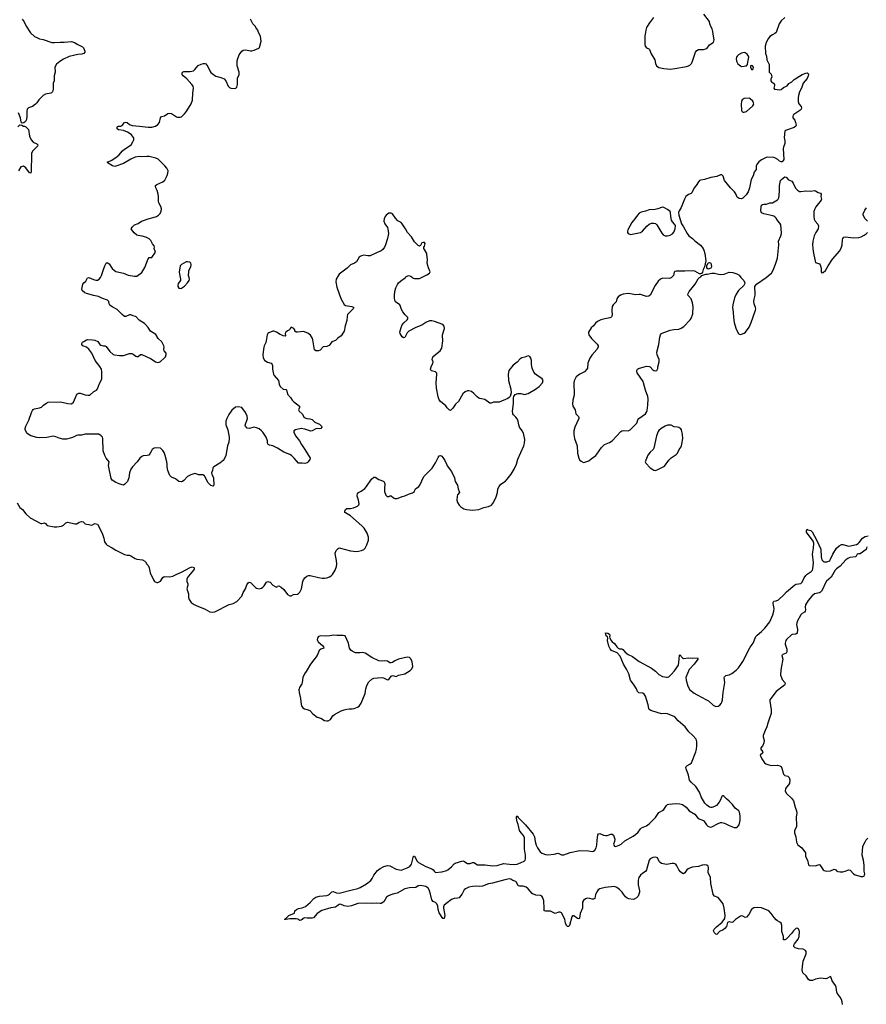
# Model space of a CAD drawing. Header units: inches. Extents: x 1839294 to 1929364, y 762242 to 909984.
# Tile 4 of 76: x 1853070 to 1866791, y 778212 to 794179. Entities that reach past the tile are written whole.
import ezdxf

# ---------------------------------------------------------------- set-up
doc = ezdxf.new("R2010")
doc.units = ezdxf.units.IN
doc.header["$MEASUREMENT"] = 0
for name, color, linetype in [('B8757', 7, 'Continuous'), ('B8758', 7, 'Continuous'), ('B8759', 7, 'Continuous'), ('B8767', 7, 'Continuous'), ('B8768', 7, 'Continuous'), ('B8769', 7, 'Continuous')]:
    doc.layers.add(name, color=color, linetype=linetype)

msp = doc.modelspace()

# ---------------------------------------------------------------- linework, layer by layer
at = {"layer": 'B8757', "color": 6, "elevation": 600}
for points in [[(1859124, 780000), (1859110, 779997), (1859047, 779973), (1859013, 779947), (1858970, 779876), (1858930, 779848), (1858910, 779844), (1858852, 779852), (1858772, 779848), (1858690, 779852), (1858550, 779847), (1858448, 779810), (1858390, 779799), (1858330, 779809), (1858270, 779837), (1858249, 779831), (1858190, 779789), (1858110, 779777), (1857965, 779735), (1857893, 779687), (1857830, 779614), (1857810, 779609), (1857730, 779608), (1857690, 779615), (1857658, 779602), (1857650, 779589), (1857630, 779575), (1857611, 779569), (1857578, 779590), (1857550, 779596), (1857450, 779599), (1857385, 779585), (1857366, 779586), (1857362, 779590), (1857380, 779600), (1857386, 779610), (1857430, 779651), (1857526, 779690), (1857528, 779730), (1857558, 779750), (1857590, 779763), (1857650, 779778), (1857700, 779800), (1857778, 779862), (1857838, 779930), (1857870, 779950), (1857930, 779968), (1858050, 779974), (1858074, 779986), (1858091, 780000)], [(1860000, 779858), (1859950, 779819), (1859938, 779790), (1859937, 779770), (1859961, 779650), (1859950, 779604), (1859930, 779604), (1859870, 779693), (1859851, 779750), (1859844, 779810), (1859827, 779847), (1859810, 779862), (1859770, 779880), (1859750, 779908), (1859726, 780000)]]:
    msp.add_lwpolyline(points, dxfattribs=at)
at = {"layer": 'B8758', "color": 6}
for points, elevation in [([(1858213, 790000), (1858199, 789970), (1858191, 789929), (1858210, 789843), (1858277, 789657), (1858330, 789559), (1858350, 789545), (1858451, 789530), (1858486, 789510), (1858477, 789490), (1858383, 789397), (1858375, 789365), (1858370, 789302), (1858343, 789217), (1858329, 789130), (1858320, 789110), (1858278, 789050), (1858228, 789012), (1858190, 788976), (1858130, 788956), (1858104, 788916), (1858084, 788896), (1858050, 788882), (1857990, 788874), (1857939, 788821), (1857912, 788808), (1857890, 788807), (1857869, 788810), (1857847, 788827), (1857821, 788990), (1857810, 789019), (1857782, 789062), (1857737, 789097), (1857670, 789121), (1857570, 789110), (1857550, 789113), (1857529, 789129), (1857527, 789150), (1857513, 789170), (1857470, 789193), (1857451, 789170), (1857443, 789150), (1857410, 789134), (1857381, 789110), (1857371, 789090), (1857378, 789050), (1857370, 789047), (1857338, 789050), (1857321, 789061), (1857290, 789072), (1857230, 789112), (1857190, 789130), (1857170, 789130), (1857110, 789103), (1857092, 789088), (1857080, 789070), (1857066, 788970), (1857058, 788942), (1857030, 788890), (1857026, 788870), (1857010, 788750), (1857015, 788695), (1857039, 788659), (1857060, 788640), (1857087, 788627), (1857147, 788607), (1857164, 788590), (1857169, 788570), (1857166, 788510), (1857185, 788430), (1857196, 788410), (1857263, 788330), (1857273, 788270), (1857289, 788230), (1857341, 788190), (1857383, 788183), (1857396, 788176), (1857408, 788108), (1857457, 788050), (1857487, 788007), (1857506, 787986), (1857557, 787950), (1857605, 787910), (1857606, 787890), (1857591, 787850), (1857601, 787830), (1857649, 787789), (1857681, 787730), (1857721, 787710), (1857770, 787707), (1857810, 787695), (1857853, 787653), (1857930, 787618), (1857962, 787590), (1857968, 787570), (1857950, 787550), (1857930, 787545), (1857890, 787548), (1857870, 787545), (1857810, 787511), (1857790, 787507), (1857690, 787537), (1857630, 787548), (1857538, 787530), (1857511, 787510), (1857511, 787490), (1857540, 787430), (1857606, 787350), (1857638, 787290), (1857691, 787211), (1857776, 787070), (1857773, 787047), (1857747, 787010), (1857729, 786991), (1857690, 786984), (1857650, 786988), (1857590, 786987), (1857518, 787070), (1857473, 787113), (1857450, 787130), (1857350, 787168), (1857250, 787231), (1857171, 787271), (1857121, 787281), (1857098, 787290), (1857088, 787310), (1857088, 787350), (1857062, 787410), (1857010, 787490), (1856990, 787513), (1856950, 787544), (1856910, 787562), (1856870, 787570), (1856790, 787552), (1856757, 787557), (1856728, 787588), (1856726, 787606), (1856762, 787710), (1856757, 787750), (1856728, 787810), (1856672, 787890), (1856610, 787902), (1856570, 787895), (1856510, 787846), (1856461, 787779), (1856425, 787710), (1856410, 787670), (1856410, 787610), (1856441, 787530), (1856464, 787410), (1856466, 787390), (1856458, 787330), (1856439, 787270), (1856410, 787110), (1856385, 787050), (1856368, 787030), (1856316, 786990), (1856216, 786930), (1856199, 786910), (1856197, 786870), (1856181, 786830), (1856185, 786810), (1856210, 786751), (1856213, 786730), (1856214, 786646), (1856210, 786618), (1856205, 786615), (1856170, 786623), (1856150, 786641), (1856126, 786670), (1856073, 786773), (1856063, 786783), (1856036, 786796), (1855970, 786800), (1855930, 786817), (1855910, 786818), (1855841, 786799), (1855788, 786772), (1855730, 786707), (1855710, 786689), (1855690, 786683), (1855650, 786689), (1855594, 786734), (1855530, 786761), (1855505, 786790), (1855472, 786870), (1855460, 786930), (1855461, 786970), (1855455, 787010), (1855430, 787113), (1855410, 787162), (1855390, 787193), (1855370, 787215), (1855350, 787228), (1855290, 787237), (1855251, 787230), (1855219, 787210), (1855204, 787190), (1855187, 787150), (1855161, 787119), (1855134, 787110), (1855070, 787108), (1855050, 787098), (1855018, 787070), (1854973, 787007), (1854899, 786930), (1854871, 786890), (1854847, 786830), (1854841, 786750), (1854819, 786690), (1854776, 786645), (1854750, 786633), (1854730, 786636), (1854682, 786650), (1854630, 786672), (1854570, 786712), (1854550, 786739), (1854511, 786950), (1854520, 787010), (1854469, 787070), (1854450, 787110), (1854425, 787190), (1854418, 787390), (1854410, 787410), (1854390, 787430), (1854350, 787456), (1854330, 787460), (1854290, 787456), (1854180, 787460), (1854130, 787456), (1854070, 787443), (1854010, 787439), (1853990, 787436), (1853950, 787414), (1853910, 787399), (1853830, 787375), (1853770, 787374), (1853710, 787393), (1853657, 787417), (1853610, 787425), (1853510, 787401), (1853390, 787400), (1853350, 787405), (1853250, 787429), (1853190, 787469), (1853159, 787530), (1853159, 787550), (1853169, 787589), (1853216, 787684), (1853259, 787810), (1853277, 787843), (1853290, 787856), (1853310, 787866), (1853390, 787883), (1853425, 787895), (1853458, 787930), (1853510, 787966), (1853530, 787975), (1853730, 787981), (1853850, 787957), (1853910, 787951), (1853942, 787978), (1853989, 788090), (1854007, 788113), (1854030, 788124), (1854050, 788125), (1854130, 788093), (1854172, 788088), (1854209, 788091), (1854270, 788147), (1854314, 788170), (1854329, 788191), (1854363, 788277), (1854402, 788350), (1854400, 788470), (1854394, 788510), (1854370, 788555), (1854294, 788654), (1854237, 788770), (1854190, 788838), (1854150, 788870), (1854095, 788890), (1854077, 788910), (1854076, 788930), (1854090, 788950), (1854110, 788963), (1854150, 788985), (1854170, 788991), (1854250, 788990), (1854290, 788984), (1854338, 788958), (1854370, 788911), (1854383, 788903), (1854429, 788891), (1854450, 788891), (1854470, 788881), (1854530, 788801), (1854586, 788750), (1854604, 788744), (1854690, 788736), (1854750, 788736), (1854850, 788764), (1854886, 788766), (1854910, 788754), (1854950, 788725), (1854970, 788717), (1854990, 788716), (1855029, 788750), (1855050, 788750), (1855198, 788678), (1855270, 788630), (1855310, 788622), (1855330, 788624), (1855350, 788634), (1855412, 788688), (1855432, 788710), (1855444, 788750), (1855441, 788770), (1855413, 788810), (1855405, 788830), (1855412, 788868), (1855407, 788890), (1855376, 788956), (1855316, 789010), (1855276, 789076), (1855190, 789130), (1855151, 789190), (1855110, 789236), (1855090, 789253), (1855004, 789304), (1854960, 789360), (1854947, 789367), (1854910, 789374), (1854870, 789391), (1854850, 789392), (1854790, 789365), (1854770, 789367), (1854730, 789401), (1854650, 789482), (1854570, 789521), (1854532, 789550), (1854522, 789570), (1854512, 789610), (1854493, 789630), (1854402, 789662), (1854348, 789688), (1854265, 789705), (1854210, 789725), (1854150, 789737), (1854128, 789748), (1854082, 789790), (1854079, 789810), (1854091, 789890), (1854107, 789913), (1854139, 789941), (1854170, 789995), (1854190, 789997), (1854264, 789964), (1854306, 789954), (1854330, 789955), (1854356, 789970), (1854377, 790000)], 700), ([(1855671, 790000), (1855676, 789970), (1855676, 789950), (1855640, 789900), (1855632, 789870), (1855634, 789850), (1855650, 789823), (1855670, 789819), (1855690, 789827), (1855740, 789860), (1855790, 789911), (1855818, 789950), (1855821, 789970), (1855814, 790000)], 700), ([(1860000, 787887), (1859975, 787915), (1859890, 787985), (1859870, 788013), (1859850, 788064), (1859824, 788204), (1859818, 788290), (1859831, 788430), (1859828, 788448), (1859810, 788471), (1859743, 788483), (1859734, 788494), (1859730, 788510), (1859740, 788550), (1859768, 788610), (1859770, 788630), (1859757, 788670), (1859759, 788690), (1859768, 788710), (1859810, 788750), (1859887, 788810), (1859911, 788850), (1859928, 788970), (1859921, 789050), (1859923, 789070), (1859954, 789170), (1859947, 789210), (1859930, 789234), (1859790, 789286), (1859750, 789295), (1859710, 789293), (1859650, 789269), (1859590, 789225), (1859489, 789190), (1859379, 789130), (1859350, 789103), (1859310, 789023), (1859290, 789018), (1859270, 789038), (1859234, 789090), (1859230, 789110), (1859250, 789190), (1859268, 789230), (1859296, 789264), (1859347, 789310), (1859362, 789330), (1859359, 789350), (1859315, 789395), (1859281, 789441), (1859259, 789479), (1859244, 789530), (1859230, 789554), (1859163, 789603), (1859149, 789629), (1859145, 789665), (1859144, 789710), (1859150, 789770), (1859168, 789830), (1859193, 789887), (1859210, 789910), (1859241, 789939), (1859320, 790000)], 700), ([(1859434, 790000), (1859446, 789990), (1859470, 789980), (1859550, 789984), (1859584, 790000)], 700), ([(1853030, 786346), (1853071, 786271), (1853117, 786237), (1853168, 786168), (1853242, 786102), (1853410, 786011), (1853430, 786008), (1853470, 786021), (1853490, 786007), (1853516, 785976), (1853630, 785955), (1853670, 785955), (1853750, 785966), (1853779, 785981), (1853820, 786020), (1853850, 786033), (1853961, 786001), (1853994, 786006), (1854032, 786028), (1854070, 786041), (1854096, 786036), (1854130, 786006), (1854150, 785998), (1854190, 785994), (1854230, 785983), (1854250, 785987), (1854290, 786007), (1854310, 786006), (1854330, 785998), (1854408, 785850), (1854432, 785770), (1854444, 785710), (1854472, 785672), (1854490, 785657), (1854570, 785615), (1854630, 785578), (1854770, 785507), (1854810, 785494), (1854850, 785494), (1854870, 785487), (1854940, 785440), (1854968, 785428), (1855058, 785418), (1855100, 785400), (1855111, 785390), (1855131, 785351), (1855151, 785330), (1855167, 785290), (1855187, 785210), (1855236, 785096), (1855255, 785070), (1855290, 785051), (1855310, 785051), (1855350, 785074), (1855390, 785131), (1855410, 785147), (1855504, 785144), (1855550, 785156), (1855617, 785190), (1855690, 785219), (1855830, 785296), (1855864, 785304), (1855890, 785296), (1855896, 785290), (1855895, 785270), (1855885, 785250), (1855804, 785156), (1855787, 785133), (1855776, 785104), (1855778, 785070), (1855793, 785030), (1855794, 785010), (1855781, 784950), (1855806, 784870), (1855807, 784810), (1855816, 784776), (1855850, 784730), (1855895, 784695), (1855930, 784677), (1856078, 784618), (1856150, 784577), (1856190, 784572), (1856230, 784577), (1856467, 784693), (1856530, 784712), (1856590, 784742), (1856669, 784830), (1856692, 784888), (1856727, 784950), (1856750, 785014), (1856770, 785047), (1856790, 785056), (1856810, 785051), (1856890, 784970), (1856910, 784959), (1856950, 784951), (1856990, 784961), (1857010, 784976), (1857030, 784996), (1857070, 785056), (1857090, 785067), (1857110, 785064), (1857130, 785056), (1857175, 785010), (1857210, 784985), (1857230, 784976), (1857240, 784980), (1857250, 784991), (1857270, 784996), (1857310, 784975), (1857350, 784939), (1857410, 784856), (1857450, 784835), (1857470, 784837), (1857510, 784855), (1857570, 784862), (1857590, 784873), (1857610, 784894), (1857637, 784950), (1857658, 785070), (1857670, 785098), (1857692, 785128), (1857724, 785156), (1857750, 785164), (1857776, 785164), (1857910, 785133), (1857970, 785123), (1858010, 785122), (1858050, 785128), (1858090, 785142), (1858119, 785161), (1858140, 785180), (1858182, 785250), (1858204, 785310), (1858208, 785352), (1858206, 785410), (1858187, 785490), (1858185, 785530), (1858198, 785570), (1858230, 785605), (1858250, 785613), (1858270, 785611), (1858430, 785568), (1858530, 785557), (1858561, 785559), (1858610, 785570), (1858647, 785590), (1858670, 785610), (1858698, 785662), (1858723, 785737), (1858725, 785790), (1858703, 785850), (1858651, 785931), (1858615, 785970), (1858432, 786132), (1858350, 786182), (1858342, 786190), (1858338, 786210), (1858350, 786237), (1858370, 786250), (1858430, 786251), (1858478, 786262), (1858544, 786290), (1858566, 786310), (1858574, 786330), (1858560, 786390), (1858540, 786450), (1858537, 786470), (1858544, 786490), (1858562, 786510), (1858604, 786536), (1858661, 786579), (1858689, 786611), (1858773, 786730), (1858810, 786760), (1858830, 786761), (1858890, 786720), (1858950, 786702), (1858970, 786690), (1858982, 786670), (1858987, 786650), (1858980, 786570), (1858981, 786530), (1859004, 786470), (1859027, 786447), (1859050, 786448), (1859070, 786457), (1859090, 786456), (1859130, 786424), (1859150, 786413), (1859190, 786416), (1859230, 786428), (1859270, 786448), (1859310, 786458), (1859370, 786485), (1859434, 786506), (1859469, 786530), (1859473, 786550), (1859486, 786570), (1859541, 786610), (1859557, 786630), (1859618, 786770), (1859756, 786904), (1859809, 786991), (1859850, 787079), (1859870, 787107), (1859890, 787114), (1859910, 787102), (1859930, 787081), (1859960, 787030), (1859990, 786959), (1860000, 786945)], 700), ([(1858091, 780000), (1858130, 780035), (1858150, 780041), (1858202, 780022), (1858250, 780015), (1858457, 780070), (1858550, 780089), (1858590, 780104), (1858693, 780167), (1858759, 780221), (1858782, 780250), (1858810, 780307), (1858870, 780380), (1858910, 780414), (1858970, 780448), (1859030, 780464), (1859070, 780460), (1859170, 780403), (1859250, 780386), (1859270, 780390), (1859350, 780426), (1859391, 780449), (1859418, 780482), (1859450, 780613), (1859470, 780614), (1859510, 780535), (1859533, 780513), (1859650, 780448), (1859750, 780411), (1859770, 780392), (1859790, 780363), (1859810, 780351), (1859910, 780359), (1859990, 780382), (1860000, 780387)], 600), ([(1859726, 780000), (1859714, 780050), (1859694, 780090), (1859671, 780111), (1859650, 780121), (1859570, 780138), (1859530, 780131), (1859490, 780107), (1859390, 780101), (1859310, 780087), (1859190, 780015), (1859124, 780000)], 600)]:
    msp.add_lwpolyline(points, dxfattribs=dict(at, elevation=elevation))
at = {"layer": 'B8758', "color": 6, "elevation": 700}
msp.add_lwpolyline([(1858163, 784197), (1858130, 784195), (1858094, 784186), (1858030, 784183), (1857950, 784186), (1857910, 784174), (1857894, 784150), (1857891, 784130), (1857894, 784110), (1857906, 784090), (1857979, 784030), (1857996, 784010), (1857999, 783990), (1857950, 783969), (1857926, 783950), (1857891, 783870), (1857785, 783730), (1857713, 783610), (1857684, 783570), (1857658, 783510), (1857647, 783430), (1857641, 783410), (1857604, 783350), (1857597, 783330), (1857595, 783310), (1857599, 783270), (1857623, 783170), (1857630, 783074), (1857638, 783050), (1857660, 783020), (1857683, 783003), (1857730, 782995), (1857770, 782975), (1857822, 782922), (1857890, 782870), (1857950, 782850), (1858010, 782817), (1858050, 782807), (1858070, 782807), (1858109, 782831), (1858147, 782890), (1858170, 782910), (1858279, 782970), (1858330, 782990), (1858370, 782999), (1858410, 783004), (1858458, 783002), (1858490, 783008), (1858547, 783033), (1858572, 783048), (1858605, 783095), (1858668, 783250), (1858679, 783330), (1858698, 783382), (1858730, 783443), (1858776, 783484), (1858810, 783499), (1858930, 783514), (1858967, 783507), (1859010, 783482), (1859030, 783476), (1859050, 783480), (1859090, 783533), (1859110, 783544), (1859170, 783527), (1859211, 783549), (1859310, 783572), (1859397, 783623), (1859423, 783650), (1859439, 783690), (1859430, 783768), (1859410, 783815), (1859390, 783834), (1859350, 783844), (1859210, 783807), (1859150, 783782), (1859110, 783756), (1859090, 783750), (1859070, 783752), (1859030, 783775), (1858990, 783780), (1858930, 783776), (1858890, 783783), (1858777, 783837), (1858668, 783908), (1858630, 783916), (1858589, 783909), (1858514, 783914), (1858459, 783939), (1858437, 783957), (1858416, 783990), (1858400, 784070), (1858345, 784185), (1858338, 784190), (1858310, 784195), (1858212, 784192)], close=True, dxfattribs=at)
at = {"layer": 'B8759', "color": 6, "elevation": 700}
for points in [[(1853111, 794190), (1853142, 794142), (1853172, 794072), (1853246, 793966), (1853309, 793909), (1853350, 793893), (1853390, 793870), (1853450, 793860), (1853590, 793809), (1853633, 793807), (1853723, 793817), (1853790, 793816), (1853910, 793825), (1853959, 793810), (1854010, 793777), (1854090, 793739), (1854104, 793724), (1854125, 793670), (1854124, 793650), (1854110, 793630), (1854078, 793622), (1854010, 793616), (1853870, 793580), (1853782, 793538), (1853718, 793502), (1853664, 793456), (1853638, 793410), (1853643, 793330), (1853629, 793270), (1853628, 793190), (1853610, 793148), (1853610, 793050), (1853599, 793010), (1853586, 792994), (1853573, 792987), (1853490, 792970), (1853449, 792951), (1853379, 792881), (1853347, 792833), (1853325, 792810), (1853276, 792770), (1853212, 792748), (1853193, 792730), (1853184, 792690), (1853188, 792610), (1853178, 792562), (1853165, 792530), (1853136, 792504), (1853110, 792502), (1853095, 792515), (1853081, 792590), (1853050, 792670)], [(1854377, 790000), (1854397, 790030), (1854427, 790130), (1854450, 790190), (1854470, 790231), (1854490, 790243), (1854519, 790219), (1854570, 790143), (1854608, 790110), (1854630, 790098), (1854750, 790069), (1854830, 790036), (1854930, 790020), (1854970, 790022), (1855050, 790081), (1855097, 790163), (1855150, 790301), (1855170, 790323), (1855214, 790325), (1855269, 790410), (1855250, 790466), (1855253, 790490), (1855249, 790510), (1855223, 790543), (1855196, 790596), (1855170, 790624), (1855113, 790653), (1855057, 790670), (1854990, 790679), (1854967, 790687), (1854923, 790723), (1854885, 790770), (1854876, 790790), (1854890, 790817), (1854930, 790850), (1854990, 790875), (1855044, 790910), (1855076, 790924), (1855150, 790950), (1855231, 790969), (1855289, 790990), (1855319, 791010), (1855344, 791036), (1855365, 791075), (1855370, 791110), (1855358, 791150), (1855326, 791210), (1855322, 791230), (1855321, 791310), (1855314, 791350), (1855296, 791410), (1855274, 791450), (1855270, 791478), (1855273, 791490), (1855290, 791505), (1855389, 791550), (1855421, 791579), (1855461, 791650), (1855473, 791690), (1855474, 791730), (1855454, 791770), (1855424, 791810), (1855316, 791916), (1855276, 791936), (1855170, 791960), (1855130, 791962), (1855050, 791955), (1855010, 791959), (1854943, 791950), (1854870, 791920), (1854750, 791849), (1854630, 791804), (1854610, 791800), (1854575, 791810), (1854506, 791850), (1854490, 791871), (1854550, 791896), (1854630, 791945), (1854676, 791984), (1854735, 792050), (1854770, 792082), (1854875, 792150), (1854904, 792196), (1854918, 792230), (1854920, 792250), (1854915, 792270), (1854883, 792310), (1854859, 792330), (1854817, 792357), (1854750, 792384), (1854670, 792393), (1854650, 792410), (1854647, 792433), (1854655, 792445), (1854669, 792450), (1854710, 792453), (1854730, 792461), (1854770, 792511), (1854790, 792520), (1854810, 792512), (1854850, 792482), (1854890, 792465), (1855014, 792455), (1855150, 792434), (1855210, 792438), (1855270, 792455), (1855310, 792477), (1855337, 792510), (1855350, 792590), (1855370, 792607), (1855418, 792622), (1855470, 792659), (1855490, 792664), (1855530, 792656), (1855610, 792605), (1855630, 792598), (1855670, 792598), (1855690, 792604), (1855710, 792618), (1855742, 792650), (1855770, 792687), (1855835, 792785), (1855850, 792815), (1855868, 792872), (1855874, 792986), (1855886, 793070), (1855880, 793100), (1855862, 793130), (1855778, 793218), (1855718, 793270), (1855705, 793290), (1855702, 793310), (1855711, 793329), (1855730, 793338), (1855830, 793339), (1855888, 793352), (1855909, 793371), (1855963, 793437), (1856010, 793460), (1856051, 793471), (1856070, 793471), (1856084, 793464), (1856119, 793419), (1856150, 793350), (1856170, 793325), (1856210, 793288), (1856230, 793273), (1856250, 793264), (1856330, 793244), (1856381, 793221), (1856410, 793190), (1856450, 793101), (1856470, 793081), (1856492, 793070), (1856550, 793062), (1856574, 793070), (1856590, 793086), (1856601, 793130), (1856602, 793230), (1856626, 793290), (1856629, 793310), (1856629, 793330), (1856594, 793430), (1856594, 793510), (1856603, 793550), (1856626, 793610), (1856670, 793670), (1856693, 793687), (1856730, 793693), (1856810, 793675), (1856830, 793676), (1856870, 793686), (1856943, 793717), (1856956, 793730), (1856981, 793830), (1856971, 793910), (1856942, 793970), (1856930, 794010), (1856897, 794050), (1856889, 794069), (1856850, 794113), (1856810, 794190)], [(1853037, 792443), (1853070, 792476), (1853107, 792467), (1853130, 792452), (1853150, 792452), (1853170, 792443), (1853197, 792417), (1853210, 792396), (1853229, 792289), (1853256, 792230), (1853290, 792193), (1853348, 792168), (1853364, 792150), (1853359, 792130), (1853275, 792045), (1853260, 792010), (1853263, 791897), (1853255, 791810), (1853258, 791730), (1853250, 791689), (1853230, 791693), (1853170, 791777), (1853130, 791802), (1853110, 791801), (1853090, 791793), (1853051, 791730)], [(1859584, 790000), (1859670, 790040), (1859714, 790070), (1859724, 790090), (1859695, 790155), (1859673, 790230), (1859681, 790290), (1859666, 790370), (1859669, 790390), (1859629, 790450), (1859622, 790470), (1859622, 790490), (1859632, 790508), (1859642, 790550), (1859630, 790568), (1859610, 790568), (1859590, 790558), (1859564, 790516), (1859554, 790510), (1859548, 790508), (1859530, 790518), (1859470, 790578), (1859418, 790658), (1859354, 790730), (1859325, 790790), (1859270, 790870), (1859250, 790889), (1859198, 790918), (1859160, 790960), (1859110, 791029), (1859090, 791042), (1859050, 791042), (1859010, 791009), (1858994, 790986), (1858979, 790950), (1858971, 790911), (1858985, 790870), (1859031, 790811), (1859037, 790790), (1859046, 790710), (1859030, 790630), (1859001, 790530), (1858983, 790490), (1858957, 790450), (1858930, 790430), (1858850, 790398), (1858750, 790352), (1858710, 790349), (1858650, 790362), (1858610, 790352), (1858590, 790341), (1858574, 790326), (1858526, 790250), (1858496, 790230), (1858430, 790204), (1858379, 790150), (1858250, 790050), (1858218, 790010), (1858213, 790000)], [(1855814, 790000), (1855807, 790030), (1855810, 790090), (1855813, 790110), (1855841, 790170), (1855847, 790207), (1855841, 790230), (1855826, 790246), (1855790, 790253), (1855767, 790253), (1855691, 790210), (1855670, 790186), (1855655, 790085), (1855671, 790000)], [(1859320, 790000), (1859330, 790008), (1859370, 790030), (1859410, 790019), (1859434, 790000)]]:
    msp.add_lwpolyline(points, dxfattribs=at)
at = {"layer": 'B8767', "color": 6, "elevation": 600}
for points in [[(1860238, 780000), (1860190, 779939), (1860168, 779932), (1860110, 779926), (1860070, 779911), (1860000, 779858)], [(1862406, 780000), (1862401, 779990), (1862390, 779930), (1862379, 779921), (1862370, 779915), (1862350, 779917), (1862308, 779930), (1862270, 779934), (1862238, 779922), (1862206, 779894), (1862192, 779868), (1862192, 779770), (1862155, 779685), (1862141, 779610), (1862130, 779600), (1862110, 779606), (1862050, 779644), (1862030, 779647), (1862019, 779630), (1861978, 779490), (1861967, 779473), (1861950, 779472), (1861930, 779491), (1861915, 779530), (1861905, 779590), (1861850, 779694), (1861830, 779705), (1861810, 779706), (1861750, 779686), (1861670, 779721), (1861635, 779725), (1861590, 779722), (1861570, 779730), (1861571, 779770), (1861562, 779890), (1861550, 779939), (1861530, 779968), (1861510, 779977), (1861436, 779984), (1861397, 779997), (1861392, 780000)], [(1863104, 780000), (1863092, 779968), (1863064, 779936), (1863030, 779915), (1863010, 779912), (1862943, 779923), (1862914, 779934), (1862890, 779956), (1862858, 780000)], [(1866404, 778210), (1866402, 778250), (1866390, 778290), (1866368, 778330), (1866320, 778390), (1866313, 778410), (1866302, 778490), (1866290, 778515), (1866239, 778590), (1866217, 778657), (1866210, 778662), (1866150, 778630), (1866134, 778626), (1866050, 778638), (1865970, 778618), (1865921, 778599), (1865878, 778598), (1865852, 778612), (1865814, 778674), (1865764, 778724), (1865749, 778770), (1865760, 778870), (1865770, 778910), (1865815, 779030), (1865815, 779070), (1865805, 779085), (1865770, 779108), (1865690, 779111), (1865637, 779130), (1865615, 779150), (1865615, 779170), (1865625, 779190), (1865686, 779270), (1865705, 779310), (1865710, 779390), (1865690, 779435), (1865670, 779445), (1865650, 779440), (1865610, 779405), (1865581, 779359), (1865510, 779284), (1865490, 779268), (1865470, 779259), (1865450, 779259), (1865447, 779267), (1865450, 779310), (1865446, 779330), (1865423, 779390), (1865421, 779490), (1865410, 779530), (1865390, 779546), (1865350, 779566), (1865330, 779583), (1865297, 779617), (1865250, 779682), (1865210, 779726), (1865090, 779776), (1865030, 779783), (1864970, 779776), (1864950, 779767), (1864930, 779748), (1864889, 779670), (1864850, 779625), (1864830, 779621), (1864790, 779643), (1864770, 779647), (1864750, 779640), (1864670, 779585), (1864630, 779546), (1864610, 779540), (1864570, 779549), (1864550, 779545), (1864544, 779536), (1864526, 779474), (1864500, 779440), (1864470, 779419), (1864411, 779390), (1864370, 779343), (1864350, 779350), (1864330, 779370), (1864321, 779390), (1864317, 779410), (1864324, 779430), (1864363, 779470), (1864454, 779546), (1864497, 779603), (1864502, 779650), (1864488, 779770), (1864470, 779843), (1864390, 779942), (1864330, 779968), (1864310, 779990), (1864308, 780000)]]:
    msp.add_lwpolyline(points, dxfattribs=at)
at = {"layer": 'B8768', "color": 6}
for points, elevation in [([(1863636, 790000), (1863630, 789995), (1863596, 789984), (1863490, 789986), (1863457, 789970), (1863420, 789940), (1863369, 789870), (1863290, 789710), (1863267, 789693), (1863230, 789691), (1863130, 789723), (1863110, 789724), (1863050, 789715), (1862970, 789736), (1862930, 789741), (1862850, 789730), (1862806, 789714), (1862770, 789687), (1862750, 789650), (1862735, 789605), (1862686, 789554), (1862674, 789530), (1862666, 789470), (1862671, 789389), (1862667, 789370), (1862659, 789361), (1862649, 789351), (1862634, 789346), (1862551, 789329), (1862491, 789310), (1862437, 789283), (1862402, 789258), (1862370, 789214), (1862330, 789184), (1862287, 789110), (1862287, 789090), (1862296, 789070), (1862338, 789010), (1862430, 788919), (1862445, 788890), (1862444, 788870), (1862422, 788830), (1862342, 788738), (1862309, 788690), (1862280, 788610), (1862270, 788530), (1862262, 788510), (1862222, 788470), (1862148, 788432), (1862091, 788390), (1862058, 788322), (1862053, 788287), (1862055, 788105), (1862050, 788070), (1862034, 788010), (1862028, 787950), (1862037, 787910), (1862070, 787850), (1862085, 787790), (1862125, 787745), (1862132, 787730), (1862133, 787710), (1862067, 787570), (1862052, 787510), (1862050, 787450), (1862061, 787390), (1862104, 787270), (1862110, 787150), (1862130, 787067), (1862143, 787043), (1862170, 787018), (1862210, 786999), (1862230, 787002), (1862293, 787027), (1862330, 787060), (1862405, 787110), (1862426, 787134), (1862499, 787241), (1862524, 787270), (1862550, 787288), (1862630, 787323), (1862670, 787348), (1862810, 787501), (1862830, 787512), (1862850, 787516), (1862930, 787513), (1862965, 787530), (1863070, 787636), (1863079, 787650), (1863090, 787690), (1863102, 787710), (1863213, 787790), (1863228, 787812), (1863238, 787842), (1863252, 787930), (1863256, 788030), (1863250, 788070), (1863212, 788170), (1863181, 788290), (1863172, 788310), (1863077, 788450), (1863070, 788470), (1863070, 788490), (1863084, 788510), (1863100, 788520), (1863190, 788552), (1863230, 788560), (1863270, 788557), (1863290, 788550), (1863330, 788503), (1863346, 788490), (1863370, 788485), (1863394, 788490), (1863410, 788522), (1863412, 788550), (1863436, 788630), (1863434, 788670), (1863404, 788744), (1863398, 788790), (1863431, 788910), (1863444, 789030), (1863453, 789070), (1863470, 789089), (1863484, 789096), (1863610, 789142), (1863670, 789154), (1863750, 789159), (1863790, 789176), (1863835, 789205), (1863938, 789310), (1863950, 789331), (1863978, 789410), (1863986, 789530), (1863975, 789590), (1863962, 789622), (1863950, 789650), (1863904, 789704), (1863898, 789730), (1863918, 789770), (1863971, 789830), (1864015, 789890), (1864064, 789976), (1864089, 790000)], 700), ([(1864756, 790000), (1864758, 789998), (1864805, 789950), (1864821, 789910), (1864818, 789890), (1864806, 789870), (1864718, 789790), (1864680, 789730), (1864656, 789670), (1864630, 789555), (1864624, 789510), (1864635, 789435), (1864638, 789350), (1864648, 789270), (1864674, 789174), (1864690, 789139), (1864719, 789090), (1864730, 789081), (1864750, 789075), (1864770, 789078), (1864810, 789095), (1864832, 789110), (1864890, 789195), (1864926, 789270), (1864995, 789470), (1864999, 789490), (1864996, 789510), (1864974, 789570), (1864969, 789610), (1864972, 789648), (1864988, 789712), (1864991, 789749), (1864984, 789830), (1864987, 789850), (1864996, 789870), (1865012, 789888), (1865166, 790000)], 700), ([(1860000, 786945), (1860068, 786850), (1860116, 786750), (1860130, 786690), (1860164, 786630), (1860177, 786570), (1860194, 786530), (1860196, 786510), (1860168, 786472), (1860158, 786450), (1860154, 786390), (1860163, 786350), (1860190, 786307), (1860220, 786280), (1860270, 786248), (1860310, 786236), (1860410, 786224), (1860510, 786236), (1860590, 786268), (1860670, 786286), (1860714, 786306), (1860751, 786350), (1860790, 786440), (1860814, 786510), (1860820, 786570), (1860838, 786610), (1860870, 786649), (1860942, 786698), (1860973, 786727), (1861036, 786810), (1861085, 786890), (1861120, 786970), (1861143, 787050), (1861239, 787270), (1861251, 787310), (1861258, 787370), (1861233, 787473), (1861214, 787514), (1861170, 787572), (1861157, 787610), (1861146, 787670), (1861130, 787708), (1861113, 787733), (1861074, 787770), (1861062, 787790), (1861058, 787830), (1861073, 787953), (1861075, 788045), (1861079, 788070), (1861101, 788099), (1861143, 788117), (1861190, 788117), (1861250, 788102), (1861310, 788118), (1861430, 788188), (1861490, 788230), (1861542, 788290), (1861552, 788330), (1861536, 788356), (1861450, 788415), (1861431, 788431), (1861405, 788465), (1861377, 788530), (1861366, 788590), (1861364, 788650), (1861356, 788690), (1861337, 788717), (1861310, 788726), (1861254, 788706), (1861210, 788697), (1861180, 788680), (1861134, 788626), (1861070, 788576), (1860996, 788490), (1860985, 788430), (1860990, 788330), (1861028, 788190), (1861034, 788126), (1861021, 788070), (1861003, 788050), (1860982, 788038), (1860841, 787979), (1860750, 787974), (1860710, 787962), (1860690, 787962), (1860610, 788018), (1860530, 788035), (1860510, 788043), (1860483, 788063), (1860430, 788118), (1860390, 788150), (1860350, 788159), (1860330, 788159), (1860290, 788144), (1860250, 788112), (1860184, 787990), (1860134, 787946), (1860090, 787877), (1860050, 787842), (1860030, 787853), (1860000, 787887)], 700), ([(1860000, 780387), (1860010, 780392), (1860070, 780440), (1860112, 780488), (1860130, 780503), (1860250, 780536), (1860270, 780532), (1860330, 780498), (1860350, 780493), (1860370, 780495), (1860410, 780510), (1860430, 780509), (1860490, 780474), (1860616, 780476), (1860730, 780457), (1860810, 780464), (1860910, 780494), (1861010, 780483), (1861090, 780480), (1861133, 780487), (1861198, 780510), (1861246, 780534), (1861261, 780550), (1861268, 780572), (1861267, 780630), (1861251, 780730), (1861251, 780910), (1861235, 780950), (1861197, 780990), (1861171, 781030), (1861148, 781128), (1861130, 781170), (1861122, 781230), (1861122, 781258), (1861129, 781271), (1861136, 781256), (1861150, 781244), (1861163, 781223), (1861270, 781124), (1861392, 780970), (1861413, 780930), (1861423, 780850), (1861440, 780790), (1861461, 780750), (1861505, 780685), (1861530, 780665), (1861550, 780657), (1861590, 780643), (1861630, 780637), (1861730, 780649), (1861790, 780664), (1861810, 780659), (1861850, 780638), (1861890, 780635), (1861990, 780676), (1862150, 780707), (1862290, 780701), (1862350, 780689), (1862370, 780694), (1862390, 780710), (1862413, 780750), (1862421, 780790), (1862427, 780870), (1862441, 780959), (1862450, 780977), (1862470, 780982), (1862530, 780956), (1862570, 780947), (1862590, 780950), (1862650, 780972), (1862672, 780972), (1862693, 780953), (1862714, 780890), (1862710, 780850), (1862696, 780810), (1862699, 780790), (1862710, 780776), (1862730, 780772), (1862783, 780790), (1862818, 780810), (1862876, 780864), (1863010, 780937), (1863050, 780964), (1863095, 781005), (1863130, 781055), (1863150, 781074), (1863230, 781108), (1863270, 781138), (1863376, 781244), (1863430, 781325), (1863490, 781355), (1863508, 781372), (1863550, 781436), (1863570, 781450), (1863590, 781456), (1863710, 781467), (1863770, 781463), (1863810, 781453), (1863869, 781409), (1863919, 781350), (1864010, 781297), (1864067, 781227), (1864152, 781192), (1864170, 781170), (1864200, 781120), (1864222, 781102), (1864249, 781089), (1864270, 781086), (1864290, 781088), (1864390, 781146), (1864430, 781158), (1864450, 781159), (1864492, 781152), (1864570, 781113), (1864650, 781080), (1864670, 781077), (1864690, 781081), (1864704, 781090), (1864730, 781120), (1864749, 781190), (1864747, 781270), (1864735, 781330), (1864724, 781350), (1864666, 781390), (1864624, 781450), (1864570, 781505), (1864523, 781543), (1864490, 781580), (1864470, 781592), (1864464, 781590), (1864450, 781583), (1864442, 781570), (1864429, 781530), (1864408, 781490), (1864362, 781438), (1864330, 781418), (1864290, 781403), (1864270, 781402), (1864250, 781409), (1864204, 781444), (1864176, 781476), (1864114, 781574), (1864085, 781650), (1864030, 781745), (1863952, 781812), (1863926, 781846), (1863910, 781930), (1863869, 782030), (1863866, 782054), (1863870, 782070), (1863880, 782080), (1863933, 782107), (1863958, 782130), (1864030, 782307), (1864040, 782350), (1864045, 782405), (1864044, 782470), (1864032, 782510), (1863975, 782575), (1863917, 782630), (1863857, 782710), (1863742, 782810), (1863690, 782872), (1863570, 782924), (1863530, 782929), (1863470, 782925), (1863416, 782936), (1863298, 782978), (1863274, 782994), (1863265, 783010), (1863253, 783070), (1863210, 783210), (1863190, 783240), (1863170, 783257), (1863103, 783263), (1863082, 783282), (1863064, 783330), (1863031, 783390), (1862971, 783470), (1862944, 783570), (1862906, 783646), (1862854, 783730), (1862800, 783860), (1862752, 783912), (1862662, 783950), (1862638, 783978), (1862620, 784020), (1862598, 784110), (1862601, 784150), (1862594, 784170), (1862576, 784190), (1862563, 784237), (1862602, 784230), (1862630, 784215), (1862635, 784190), (1862631, 784170), (1862634, 784150), (1862656, 784110), (1862672, 784092), (1862710, 784062), (1862748, 784008), (1862768, 783988), (1862790, 783978), (1862830, 783974), (1862845, 783965), (1862883, 783923), (1862930, 783882), (1863001, 783850), (1863109, 783769), (1863310, 783662), (1863373, 783613), (1863430, 783560), (1863490, 783528), (1863550, 783517), (1863570, 783516), (1863590, 783522), (1863630, 783558), (1863682, 783618), (1863746, 783714), (1863760, 783810), (1863764, 783876), (1863770, 783879), (1863811, 783831), (1863830, 783820), (1863910, 783831), (1863973, 783827), (1864054, 783830), (1864062, 783822), (1864062, 783810), (1864000, 783730), (1863920, 783640), (1863867, 783513), (1863872, 783470), (1863898, 783370), (1863933, 783313), (1863999, 783259), (1864050, 783229), (1864132, 783190), (1864190, 783155), (1864235, 783135), (1864310, 783064), (1864330, 783050), (1864350, 783041), (1864390, 783048), (1864415, 783065), (1864437, 783090), (1864450, 783110), (1864463, 783150), (1864470, 783270), (1864496, 783430), (1864489, 783510), (1864495, 783525), (1864517, 783543), (1864570, 783556), (1864610, 783575), (1864680, 783630), (1864719, 783670), (1864755, 783725), (1864791, 783769), (1864910, 784003), (1864958, 784070), (1865002, 784178), (1865020, 784200), (1865090, 784255), (1865144, 784310), (1865230, 784416), (1865276, 784530), (1865294, 784590), (1865295, 784630), (1865280, 784710), (1865281, 784730), (1865290, 784747), (1865330, 784755), (1865370, 784770), (1865453, 784850), (1865498, 784902), (1865630, 785016), (1865653, 785027), (1865730, 785038), (1865737, 785043), (1865750, 785055), (1865785, 785130), (1865810, 785166), (1865830, 785185), (1865898, 785230), (1865920, 785250), (1865927, 785273), (1865937, 785370), (1865917, 785510), (1865937, 785610), (1865940, 785690), (1865930, 785721), (1865824, 785870), (1865822, 785890), (1865830, 785918), (1865844, 785904), (1865890, 785893), (1865914, 785874), (1865990, 785734), (1866053, 785593), (1866059, 785470), (1866070, 785420), (1866090, 785397), (1866107, 785390), (1866150, 785390), (1866182, 785398), (1866199, 785410), (1866211, 785429), (1866246, 785510), (1866310, 785609), (1866350, 785647), (1866390, 785666), (1866410, 785669), (1866510, 785644), (1866631, 785669), (1866658, 785682), (1866678, 785702), (1866730, 785773), (1866770, 785797), (1866819, 785810)], 600), ([(1866800, 785630), (1866790, 785590), (1866690, 785515), (1866664, 785516), (1866642, 785510), (1866621, 785470), (1866614, 785466), (1866523, 785457), (1866490, 785443), (1866459, 785421), (1866370, 785319), (1866307, 785273), (1866287, 785253), (1866263, 785217), (1866220, 785140), (1866146, 785074), (1866123, 785037), (1866089, 784950), (1866065, 784910), (1866050, 784895), (1866033, 784887), (1865954, 784866), (1865907, 784830), (1865850, 784758), (1865807, 784690), (1865798, 784650), (1865804, 784610), (1865800, 784590), (1865788, 784572), (1865750, 784550), (1865732, 784530), (1865670, 784419), (1865659, 784370), (1865675, 784290), (1865671, 784229), (1865650, 784213), (1865590, 784211), (1865576, 784204), (1865500, 784130), (1865486, 784110), (1865474, 784070), (1865475, 784050), (1865502, 783970), (1865505, 783930), (1865490, 783908), (1865436, 783884), (1865421, 783870), (1865436, 783810), (1865410, 783670), (1865403, 783570), (1865403, 783550), (1865414, 783510), (1865430, 783481), (1865471, 783430), (1865476, 783410), (1865466, 783390), (1865443, 783370), (1865330, 783287), (1865241, 783170), (1865230, 783150), (1865226, 783130), (1865247, 782990), (1865247, 782930), (1865224, 782850), (1865194, 782770), (1865180, 782710), (1865150, 782653), (1865121, 782570), (1865119, 782550), (1865133, 782490), (1865130, 782450), (1865113, 782407), (1865083, 782370), (1865079, 782350), (1865108, 782310), (1865116, 782290), (1865071, 782250), (1865097, 782190), (1865118, 782158), (1865139, 782130), (1865165, 782110), (1865213, 782093), (1865250, 782086), (1865350, 782089), (1865390, 782080), (1865409, 782069), (1865424, 782044), (1865450, 781944), (1865470, 781925), (1865519, 781910), (1865539, 781890), (1865549, 781850), (1865544, 781790), (1865482, 781710), (1865478, 781670), (1865497, 781630), (1865576, 781556), (1865612, 781512), (1865636, 781410), (1865662, 781350), (1865664, 781310), (1865654, 781250), (1865662, 781110), (1865659, 781090), (1865629, 781030), (1865625, 781010), (1865627, 780990), (1865648, 780930), (1865661, 780841), (1865679, 780799), (1865744, 780750), (1865803, 780670), (1865807, 780607), (1865837, 780550), (1865856, 780476), (1865865, 780465), (1865870, 780461), (1865970, 780460), (1866010, 780476), (1866030, 780477), (1866050, 780460), (1866090, 780390), (1866110, 780380), (1866150, 780370), (1866210, 780376), (1866270, 780402), (1866290, 780397), (1866310, 780377), (1866328, 780368), (1866370, 780360), (1866410, 780361), (1866451, 780369), (1866510, 780390), (1866530, 780385), (1866581, 780330), (1866610, 780313), (1866670, 780298), (1866705, 780285), (1866736, 780284), (1866755, 780290), (1866764, 780310), (1866765, 780330), (1866754, 780370), (1866754, 780470), (1866748, 780548), (1866726, 780630), (1866736, 780770), (1866750, 780811), (1866770, 780847), (1866790, 780879), (1866815, 780905)], 600), ([(1864308, 780000), (1864271, 780170), (1864266, 780270), (1864228, 780350), (1864234, 780430), (1864227, 780450), (1864209, 780469), (1864170, 780476), (1864130, 780470), (1864070, 780449), (1863970, 780438), (1863904, 780410), (1863884, 780390), (1863850, 780344), (1863830, 780330), (1863810, 780333), (1863780, 780360), (1863755, 780390), (1863720, 780460), (1863703, 780483), (1863670, 780495), (1863643, 780497), (1863550, 780479), (1863474, 780494), (1863450, 780509), (1863433, 780530), (1863406, 780586), (1863379, 780599), (1863330, 780593), (1863286, 780570), (1863270, 780549), (1863226, 780390), (1863210, 780365), (1863170, 780340), (1863130, 780304), (1863107, 780270), (1863096, 780224), (1863095, 780150), (1863116, 780050), (1863115, 780030), (1863104, 780000)], 600), ([(1861392, 780000), (1861377, 780010), (1861310, 780083), (1861276, 780110), (1861230, 780127), (1861170, 780126), (1861151, 780131), (1861123, 780190), (1861110, 780203), (1861062, 780222), (1861030, 780241), (1861010, 780244), (1860930, 780233), (1860730, 780174), (1860670, 780166), (1860570, 780129), (1860530, 780124), (1860470, 780129), (1860410, 780125), (1860350, 780110), (1860293, 780087), (1860273, 780067), (1860239, 780001), (1860238, 780000)], 600), ([(1862858, 780000), (1862836, 780030), (1862790, 780074), (1862750, 780106), (1862710, 780120), (1862556, 780104), (1862474, 780086), (1862447, 780070), (1862422, 780038), (1862406, 780000)], 600)]:
    msp.add_lwpolyline(points, dxfattribs=dict(at, elevation=elevation))
at = {"layer": 'B8768', "color": 6, "elevation": 700}
msp.add_lwpolyline([(1863570, 787604), (1863530, 787590), (1863467, 787550), (1863430, 787518), (1863419, 787501), (1863391, 787430), (1863346, 787230), (1863337, 787210), (1863290, 787167), (1863250, 787115), (1863208, 787010), (1863217, 786990), (1863290, 786912), (1863330, 786883), (1863350, 786872), (1863370, 786868), (1863402, 786878), (1863521, 786939), (1863590, 787038), (1863630, 787072), (1863711, 787129), (1863729, 787150), (1863759, 787210), (1863788, 787250), (1863796, 787270), (1863815, 787390), (1863813, 787450), (1863796, 787530), (1863784, 787544), (1863750, 787565), (1863730, 787573), (1863677, 787577), (1863630, 787602)], close=True, dxfattribs=at)
at = {"layer": 'B8769', "color": 6, "elevation": 700}
for points in [[(1863344, 794216), (1863279, 794130), (1863230, 794050), (1863219, 794010), (1863204, 793910), (1863204, 793776), (1863208, 793750), (1863230, 793723), (1863269, 793709), (1863278, 793698), (1863303, 793623), (1863366, 793530), (1863375, 793470), (1863393, 793430), (1863426, 793406), (1863510, 793387), (1863619, 793379), (1863690, 793388), (1863879, 793421), (1863909, 793431), (1863930, 793444), (1863958, 793470), (1863970, 793490), (1864023, 793650), (1864042, 793678), (1864070, 793694), (1864150, 793695), (1864190, 793705), (1864210, 793718), (1864250, 793769), (1864309, 793810), (1864322, 793830), (1864327, 793850), (1864312, 793910), (1864306, 793990), (1864293, 794030), (1864269, 794070), (1864253, 794110), (1864249, 794150), (1864158, 794270)], [(1865470, 794217), (1865410, 794161), (1865378, 794110), (1865329, 793971), (1865310, 793953), (1865270, 793936), (1865230, 793907), (1865199, 793870), (1865168, 793810), (1865153, 793750), (1865155, 793630), (1865176, 793590), (1865177, 793530), (1865215, 793450), (1865219, 793430), (1865215, 793370), (1865218, 793330), (1865250, 793294), (1865262, 793250), (1865243, 793217), (1865243, 793190), (1865255, 793170), (1865288, 793148), (1865301, 793130), (1865302, 793110), (1865291, 793070), (1865301, 793050), (1865390, 793042), (1865410, 793047), (1865450, 793079), (1865510, 793108), (1865538, 793142), (1865586, 793174), (1865624, 793210), (1865751, 793289), (1865810, 793313), (1865830, 793315), (1865847, 793307), (1865852, 793292), (1865848, 793270), (1865830, 793227), (1865770, 793150), (1865740, 793070), (1865710, 793009), (1865692, 792950), (1865686, 792910), (1865686, 792850), (1865696, 792816), (1865733, 792770), (1865739, 792750), (1865733, 792730), (1865712, 792708), (1865617, 792643), (1865604, 792630), (1865598, 792610), (1865602, 792590), (1865630, 792548), (1865645, 792510), (1865653, 792470), (1865648, 792452), (1865621, 792430), (1865496, 792390), (1865480, 792380), (1865471, 792369), (1865459, 792270), (1865470, 792214), (1865469, 792170), (1865448, 792112), (1865446, 792090), (1865452, 791910), (1865446, 791894), (1865430, 791876), (1865410, 791875), (1865384, 791885), (1865359, 791910), (1865310, 791939), (1865290, 791945), (1865190, 791950), (1865170, 791945), (1865090, 791905), (1865050, 791872), (1865030, 791849), (1865008, 791810), (1865008, 791750), (1864971, 791709), (1864955, 791645), (1864924, 791590), (1864898, 791450), (1864874, 791390), (1864842, 791338), (1864790, 791286), (1864770, 791275), (1864730, 791279), (1864699, 791299), (1864677, 791357), (1864654, 791390), (1864590, 791453), (1864492, 791570), (1864470, 791642), (1864450, 791662), (1864430, 791664), (1864370, 791635), (1864270, 791618), (1864170, 791590), (1864110, 791579), (1864090, 791570), (1864070, 791550), (1864036, 791490), (1864001, 791450), (1863963, 791370), (1863950, 791359), (1863910, 791347), (1863868, 791310), (1863843, 791270), (1863790, 791134), (1863759, 791081), (1863749, 791050), (1863752, 791010), (1863797, 790870), (1863830, 790821), (1863886, 790710), (1863916, 790676), (1863974, 790630), (1864010, 790591), (1864103, 790523), (1864146, 790470), (1864160, 790440), (1864176, 790390), (1864188, 790270), (1864168, 790170), (1864148, 790130), (1864134, 790086), (1864118, 790062), (1864102, 790058), (1864090, 790059), (1864010, 790102), (1863971, 790109), (1863850, 790102), (1863710, 790102), (1863690, 790098), (1863675, 790085), (1863668, 790030), (1863636, 790000)], [(1865166, 790000), (1865234, 790050), (1865253, 790070), (1865286, 790130), (1865326, 790230), (1865350, 790310), (1865371, 790530), (1865367, 790590), (1865404, 790676), (1865414, 790710), (1865413, 790793), (1865404, 790850), (1865390, 790881), (1865359, 790919), (1865330, 790963), (1865310, 790983), (1865290, 790993), (1865229, 791011), (1865129, 791030), (1865090, 791047), (1865081, 791081), (1865085, 791150), (1865094, 791170), (1865110, 791184), (1865130, 791189), (1865171, 791189), (1865230, 791208), (1865270, 791210), (1865350, 791257), (1865363, 791270), (1865372, 791288), (1865378, 791330), (1865384, 791410), (1865383, 791490), (1865401, 791570), (1865416, 791590), (1865450, 791617), (1865470, 791631), (1865490, 791628), (1865530, 791582), (1865583, 791563), (1865604, 791530), (1865645, 791445), (1865675, 791415), (1865710, 791394), (1865732, 791392), (1865810, 791404), (1865890, 791401), (1865950, 791408), (1865970, 791403), (1866010, 791377), (1866047, 791367), (1866061, 791350), (1866056, 791310), (1866064, 791270), (1866061, 791250), (1865974, 791146), (1865955, 791110), (1865943, 791070), (1865941, 790990), (1865947, 790947), (1865964, 790910), (1866005, 790865), (1866018, 790830), (1866009, 790790), (1865972, 790728), (1865948, 790672), (1865925, 790590), (1865920, 790530), (1865930, 790422), (1865961, 790261), (1865970, 790243), (1866030, 790221), (1866044, 790204), (1866057, 790150), (1866058, 790090), (1866070, 790072), (1866090, 790078), (1866129, 790110), (1866173, 790190), (1866244, 790296), (1866362, 790430), (1866391, 790490), (1866400, 790530), (1866406, 790610), (1866412, 790630), (1866427, 790650), (1866450, 790658), (1866590, 790640), (1866670, 790646), (1866710, 790660), (1866755, 790685), (1866790, 790707), (1866810, 790730)], [(1866811, 790910), (1866770, 790951), (1866740, 791010), (1866738, 791030), (1866766, 791090), (1866793, 791130)], [(1864089, 790000), (1864090, 790001), (1864108, 790010), (1864127, 790033), (1864189, 790051), (1864210, 790051), (1864290, 790067), (1864330, 790067), (1864394, 790050), (1864430, 790047), (1864490, 790055), (1864570, 790083), (1864630, 790082), (1864690, 790060), (1864730, 790038), (1864756, 790000)]]:
    msp.add_lwpolyline(points, dxfattribs=at)
for points in [[(1864810, 793645), (1864770, 793638), (1864721, 793610), (1864699, 793590), (1864687, 793570), (1864681, 793550), (1864689, 793509), (1864710, 793465), (1864750, 793432), (1864770, 793422), (1864810, 793425), (1864832, 793432), (1864848, 793432), (1864868, 793452), (1864869, 793490), (1864885, 793570), (1864881, 793590), (1864860, 793620), (1864830, 793641)], [(1864930, 793434), (1864914, 793430), (1864912, 793410), (1864930, 793374), (1864950, 793374), (1864956, 793384), (1864962, 793410), (1864946, 793430)], [(1864890, 792905), (1864810, 792902), (1864781, 792879), (1864768, 792852), (1864762, 792810), (1864767, 792707), (1864774, 792694), (1864790, 792681), (1864810, 792679), (1864830, 792683), (1864850, 792691), (1864950, 792780), (1864967, 792810), (1864964, 792830), (1864950, 792856), (1864910, 792896)], [(1863490, 791138), (1863470, 791136), (1863410, 791111), (1863370, 791101), (1863270, 791098), (1863210, 791076), (1863143, 791057), (1863110, 791041), (1863081, 791010), (1863039, 790950), (1862990, 790889), (1862926, 790770), (1862921, 790750), (1862921, 790730), (1862931, 790711), (1862970, 790695), (1863130, 790730), (1863163, 790750), (1863232, 790830), (1863270, 790863), (1863310, 790877), (1863350, 790878), (1863372, 790872), (1863394, 790854), (1863447, 790770), (1863475, 790715), (1863496, 790690), (1863533, 790673), (1863570, 790674), (1863610, 790686), (1863650, 790709), (1863669, 790731), (1863695, 790790), (1863699, 790839), (1863685, 790865), (1863650, 790901), (1863634, 790930), (1863622, 790990), (1863619, 791050), (1863611, 791070), (1863570, 791100), (1863510, 791133)], [(1864230, 790134), (1864204, 790150), (1864209, 790190), (1864230, 790238), (1864250, 790242), (1864271, 790230), (1864279, 790210), (1864281, 790170), (1864270, 790149)]]:
    msp.add_lwpolyline(points, close=True, dxfattribs=at)

doc.saveas('drawing.dxf')
